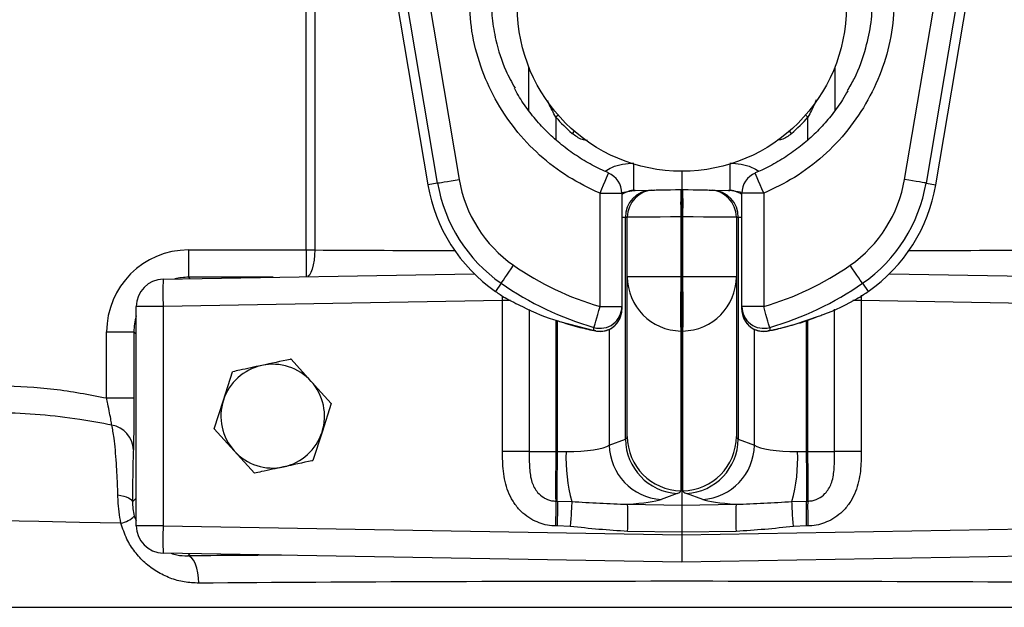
# Model space of a CAD drawing. Header units: millimetres. Extents: x 6921 to 13014, y 3949 to 15982.
# Tile 3 of 37: x 8953 to 9856, y 7274 to 7812. Entities that reach past the tile are written whole.
import ezdxf

# ---------------------------------------------------------------- set-up
doc = ezdxf.new("R2010")
doc.units = ezdxf.units.MM
doc.header["$LTSCALE"] = 5

msp = doc.modelspace()

# ---------------------------------------------------------------- linework, layer by layer
at = {"color": 7, "linetype": 'Continuous', "lineweight": 25}
for p, q in [((9211.23, 8346.95), (9327.43, 7660.46)), ((9211.24, 8346.95), (9327.45, 7660.46)), ((9793.02, 7660.46), (9909.23, 8346.95)), ((9793.04, 7660.46), (9909.24, 8346.95)), ((9215.96, 7600.73), (9215.96, 8111.1)), ((9223.75, 8111.1), (9223.75, 7600.73)), ((9336.4, 7661.97), (9300.63, 7873.28)), ((9320.34, 7876.62), (9356.11, 7665.31)), ((9764.36, 7665.31), (9800.13, 7876.62)), ((9819.84, 7873.28), (9784.07, 7661.97)), ((9420.12, 7728.27), (9420.12, 7767.94)), ((9700.35, 7767.94), (9700.35, 7728.14)), ((9560.23, 7672.8), (9560.23, 7656.05)), ((9336.4, 7661.97), (9327.45, 7660.46)), ((9784.07, 7661.97), (9793.02, 7660.46)), ((9327.43, 7660.46), (9327.45, 7660.46)), ((9517.44, 7655.3), (9532.24, 7655.56)), ((9559.36, 7656.03), (9560.23, 7656.05)), ((9560.23, 7656.05), (9560.23, 7631.05)), ((9560.23, 7656.05), (9561.11, 7656.03)), ((9588.23, 7655.56), (9603.03, 7655.3)), ((9793.02, 7660.46), (9793.04, 7660.46)), ((9485.23, 7652.63), (9505.23, 7652.63)), ((9485.23, 7548.95), (9485.23, 7652.63)), ((9505.23, 7652.63), (9505.23, 7548.95)), ((9635.23, 7652.63), (9615.23, 7652.63)), ((9615.23, 7548.95), (9615.23, 7652.63)), ((9635.23, 7652.63), (9635.23, 7548.95)), ((9508.53, 7427.41), (9508.53, 7630.56)), ((9510.23, 7576.24), (9510.23, 7630.61)), ((9560.23, 7631.05), (9559.36, 7631.03)), ((9559.36, 7631.03), (9559.36, 7576.24)), ((9561.11, 7631.03), (9560.23, 7631.05)), ((9560.23, 7631.05), (9560.23, 7576.23)), ((9561.11, 7576.24), (9561.11, 7631.03)), ((9610.23, 7630.61), (9610.23, 7576.24)), ((9611.94, 7630.56), (9611.94, 7427.41)), ((9108.04, 7600.73), (9108.04, 7575.74)), ((9108.04, 7600.73), (9215.96, 7600.73)), ((9215.96, 7600.73), (9223.75, 7600.73)), ((9084.8, 7573.97), (9369.93, 7578.95)), ((9559.36, 7576.24), (9510.23, 7576.24)), ((9510.23, 7429.97), (9510.23, 7576.24)), ((9559.36, 7576.24), (9560.23, 7576.23)), ((9560.23, 7576.23), (9561.11, 7576.24)), ((9560.23, 7576.23), (9560.23, 7526.49)), ((9610.23, 7576.24), (9561.11, 7576.24)), ((9610.23, 7576.24), (9610.23, 7429.97)), ((9750.54, 7578.95), (10035.67, 7573.97)), ((9394.62, 7570.25), (9389.44, 7562.79)), ((9725.85, 7570.25), (9731.03, 7562.79)), ((9395.85, 7554.41), (9084.8, 7548.98)), ((9395.85, 7416.24), (9395.85, 7554.41)), ((9399.48, 7556.16), (9398.21, 7556.92)), ((9722.26, 7556.92), (9720.99, 7556.16)), ((9724.62, 7554.41), (9724.62, 7416.24)), ((10035.67, 7548.98), (9724.62, 7554.41)), ((9060.23, 7348.11), (9060.23, 7548.98)), ((9084.8, 7548.98), (9060.23, 7548.98)), ((9084.8, 7548.98), (9084.8, 7348.11)), ((9485.23, 7548.95), (9505.23, 7548.95)), ((9505.23, 7548.95), (9505.23, 7546.19)), ((9635.23, 7548.95), (9615.23, 7548.95)), ((9615.23, 7546.19), (9615.23, 7548.95)), ((9481.35, 7526.57), (9479.74, 7526.97)), ((9560.23, 7526.49), (9559.36, 7526.51)), ((9559.36, 7526.51), (9559.36, 7380.23)), ((9561.11, 7526.51), (9560.23, 7526.49)), ((9560.23, 7526.49), (9560.23, 7367.09)), ((9561.11, 7380.23), (9561.11, 7526.51)), ((9033.05, 7465.18), (9033.05, 7525.74)), ((9033.05, 7525.74), (9058.05, 7525.74)), ((9058.05, 7525.74), (9058.05, 7465.18)), ((9060.23, 7523.55), (9058.05, 7525.74)), ((9220.46, 7480.42), (9202.05, 7500.75)), ((9140.02, 7463.11), (9148.43, 7489.22)), ((9238.86, 7460.08), (9220.46, 7480.42)), ((9033.05, 7465.18), (9058.05, 7465.18)), ((9131.61, 7437.01), (9140.02, 7463.11)), ((9238.86, 7460.08), (9230.45, 7433.98)), ((9131.61, 7437.01), (9150.01, 7416.67)), ((9230.45, 7433.98), (9222.04, 7407.88)), ((9493.72, 7422.07), (9508.53, 7427.41)), ((9611.94, 7427.41), (9626.75, 7422.07)), ((9150.01, 7416.67), (9168.42, 7396.34)), ((9420.26, 7416.24), (9395.85, 7416.24)), ((9420.26, 7416.24), (9444.68, 7416.24)), ((9444.68, 7416.24), (9446.3, 7416.21)), ((9446.3, 7416.21), (9454.13, 7416.11)), ((9666.34, 7416.11), (9674.17, 7416.21)), ((9674.17, 7416.21), (9675.79, 7416.24)), ((9675.79, 7416.24), (9700.21, 7416.24)), ((9724.62, 7416.24), (9700.21, 7416.24)), ((9056.71, 7370.01), (9060.23, 7373.54)), ((9555.95, 7377.67), (9541.15, 7372.33)), ((9579.32, 7372.33), (9564.51, 7377.67)), ((9444.57, 7370.8), (9446.09, 7370.78)), ((9446.09, 7370.78), (9459.31, 7370.41)), ((9510.53, 7367.88), (9560.23, 7367.09)), ((9560.23, 7367.09), (9609.94, 7367.88)), ((9560.23, 7367.09), (9560.23, 7342.23)), ((9661.16, 7370.41), (9674.38, 7370.78)), ((9674.38, 7370.78), (9675.89, 7370.8)), ((9058.38, 7357.06), (9060.23, 7352.93)), ((9084.8, 7348.11), (9060.23, 7348.11)), ((9084.8, 7348.11), (9560.23, 7339.81)), ((9445.99, 7348.06), (9444.47, 7348.08)), ((9457.99, 7347.56), (9445.99, 7348.06)), ((9560.23, 7339.81), (10035.67, 7348.11)), ((9674.48, 7348.06), (9662.48, 7347.56)), ((9676, 7348.08), (9674.48, 7348.06)), ((9560.23, 7342.23), (9510.53, 7343.01)), ((9609.94, 7343.01), (9560.23, 7342.23)), ((9560.23, 7342.23), (9560.23, 7339.81)), ((9560.23, 7339.81), (9560.23, 7314.82)), ((9560.23, 7314.82), (9084.8, 7323.12)), ((10035.67, 7323.12), (9560.23, 7314.82))]:
    msp.add_line(p, q, dxfattribs=at)
at = {"color": 8, "linetype": 'Continuous', "lineweight": 25}
for p, q in [((9444.68, 7722.31), (9444.68, 7701.8)), ((9675.79, 7701.42), (9675.79, 7722.31)), ((9505.08, 7653.39), (9516.12, 7655.28)), ((9615.55, 7653.36), (9604.35, 7655.28)), ((9508.53, 7630.56), (9505.23, 7630.5)), ((9615.23, 7630.5), (9611.94, 7630.56)), ((9215.96, 7600.73), (9215.96, 7576.26)), ((9108.04, 7575.74), (9109.37, 7574.4)), ((9185.67, 7575.74), (9108.04, 7575.74)), ((9395.85, 7554.41), (9395.79, 7558.49)), ((9403.23, 7554.41), (9395.85, 7554.41)), ((9724.62, 7554.41), (9716.84, 7554.41)), ((9420.26, 7546.35), (9420.26, 7416.24)), ((9700.21, 7416.24), (9700.21, 7546.53)), ((9444.68, 7536.59), (9444.68, 7416.24)), ((9446.3, 7416.21), (9446.3, 7535.94)), ((9674.17, 7535.95), (9674.17, 7416.21)), ((9675.79, 7416.24), (9675.79, 7536.53)), ((9448.23, 7535.37), (9479.74, 7526.97)), ((9493.72, 7528.08), (9493.72, 7422.07)), ((9626.75, 7422.07), (9626.75, 7528.08)), ((9640.73, 7526.97), (9639.12, 7526.57)), ((9109.37, 7322.69), (9107.3, 7320.62)), ((8480.23, 7273.55), (10640.23, 7273.55))]:
    msp.add_line(p, q, dxfattribs=at)
at = {"color": 8, "linetype": 'Continuous', "lineweight": 25, "flags": 128}
for points in [[(9446.84, 7724.21), (9446.74, 7724.11), (9444.68, 7722.31)], [(9675.79, 7722.31), (9673.73, 7724.11), (9673.63, 7724.21)], [(9461.55, 7709.58), (9461.46, 7709.48), (9459.67, 7707.4)], [(9660.79, 7707.39), (9659, 7709.47), (9658.91, 7709.57)], [(9485.23, 7652.63), (9486.89, 7656.6), (9488.47, 7660.38), (9489.89, 7663.8), (9491.1, 7666.69), (9492.04, 7668.93), (9492.65, 7670.41), (9492.93, 7671.06), (9492.94, 7671.09)], [(9635.23, 7652.63), (9633.58, 7656.6), (9632, 7660.38), (9630.58, 7663.8), (9629.37, 7666.69), (9628.43, 7668.93), (9627.81, 7670.41), (9627.54, 7671.06), (9627.53, 7671.09)], [(9223.75, 7600.73), (9223.58, 7595.9), (9223.12, 7591.26), (9222.39, 7586.97), (9221.42, 7583.2), (9220.25, 7580.09), (9218.91, 7577.76), (9217.47, 7576.29)], [(9046.13, 7350.61), (9008.02, 7351.33), (8970.81, 7352.04), (8934.58, 7352.73)]]:
    msp.add_lwpolyline(points, dxfattribs=at)
at = {"color": 7, "linetype": 'Continuous', "lineweight": 25, "flags": 128}
for points in [[(9336.4, 7661.97), (9336.89, 7662.06), (9338.09, 7662.26), (9339.95, 7662.57), (9342.41, 7662.99), (9345.37, 7663.49), (9348.72, 7664.06), (9352.34, 7664.67), (9356.11, 7665.31)], [(9784.07, 7661.97), (9783.58, 7662.06), (9782.38, 7662.26), (9780.52, 7662.57), (9778.06, 7662.99), (9775.1, 7663.49), (9771.75, 7664.06), (9768.13, 7664.67), (9764.36, 7665.31)], [(9516.12, 7655.28), (9516.59, 7655.28), (9517.03, 7655.29), (9517.44, 7655.3)], [(9532.24, 7655.56), (9533.66, 7655.58), (9534.51, 7655.6), (9534.8, 7655.6)], [(9534.8, 7655.6), (9535.27, 7655.61), (9536.66, 7655.63), (9538.92, 7655.67), (9541.97, 7655.73), (9545.68, 7655.79), (9549.93, 7655.87), (9554.55, 7655.95), (9559.36, 7656.03)], [(9561.11, 7656.03), (9565.92, 7655.95), (9570.54, 7655.87), (9574.79, 7655.79), (9578.5, 7655.73), (9581.55, 7655.67), (9583.81, 7655.63), (9585.2, 7655.61), (9585.67, 7655.6)], [(9585.67, 7655.6), (9585.96, 7655.6), (9586.81, 7655.58), (9588.23, 7655.56)], [(9603.03, 7655.3), (9603.44, 7655.29), (9603.88, 7655.28), (9604.35, 7655.28)], [(9510.23, 7630.61), (9510.04, 7630.6), (9509.48, 7630.59), (9508.53, 7630.56)], [(9559.36, 7631.03), (9549.73, 7630.95), (9540.5, 7630.87), (9532, 7630.8), (9524.57, 7630.73), (9518.48, 7630.68), (9513.96, 7630.64), (9511.17, 7630.61), (9510.23, 7630.61)], [(9610.23, 7630.61), (9609.3, 7630.61), (9606.51, 7630.64), (9601.99, 7630.68), (9595.9, 7630.73), (9588.47, 7630.8), (9579.97, 7630.87), (9570.74, 7630.95), (9561.11, 7631.03)], [(9611.94, 7630.56), (9610.99, 7630.59), (9610.43, 7630.6), (9610.23, 7630.61)], [(9394.62, 7570.25), (9394.9, 7570.66), (9395.6, 7571.66), (9396.68, 7573.21), (9398.1, 7575.25), (9399.81, 7577.72), (9401.75, 7580.51), (9403.85, 7583.53), (9406.03, 7586.66)], [(9725.85, 7570.25), (9725.57, 7570.66), (9724.87, 7571.66), (9723.79, 7573.21), (9722.37, 7575.25), (9720.66, 7577.72), (9718.72, 7580.51), (9716.62, 7583.53), (9714.44, 7586.66)], [(9559.36, 7576.24), (9559.23, 7567.11), (9559.14, 7558.29), (9559.08, 7550.07), (9559.06, 7542.73), (9559.08, 7536.51), (9559.14, 7531.64), (9559.23, 7528.27), (9559.36, 7526.51)], [(9561.11, 7526.51), (9561.24, 7528.27), (9561.33, 7531.64), (9561.39, 7536.51), (9561.41, 7542.73), (9561.39, 7550.07), (9561.33, 7558.29), (9561.24, 7567.11), (9561.11, 7576.24)], [(9479.69, 7529.75), (9479.83, 7530.23), (9480.16, 7531.4), (9480.69, 7533.21), (9481.38, 7535.61), (9482.21, 7538.49), (9483.16, 7541.76), (9484.18, 7545.29), (9485.23, 7548.95)], [(9640.78, 7529.75), (9640.64, 7530.23), (9640.31, 7531.4), (9639.78, 7533.21), (9639.09, 7535.61), (9638.26, 7538.49), (9637.31, 7541.76), (9636.29, 7545.29), (9635.23, 7548.95)], [(9479.74, 7526.97), (9479.71, 7528.43), (9479.69, 7529.75)], [(9640.78, 7529.75), (9640.75, 7528.29), (9640.73, 7526.97)], [(9446.09, 7370.78), (9446.04, 7374.2), (9446.01, 7378.48), (9446, 7383.52), (9446.01, 7389.22), (9446.05, 7395.48), (9446.11, 7402.15), (9446.2, 7409.11), (9446.3, 7416.21)], [(9674.17, 7416.21), (9674.27, 7409.11), (9674.36, 7402.15), (9674.42, 7395.48), (9674.46, 7389.22), (9674.47, 7383.52), (9674.46, 7378.48), (9674.43, 7374.2), (9674.38, 7370.78)], [(9043.33, 7376.47), (9046.18, 7375.94), (9048.77, 7375.3), (9051.06, 7374.58), (9053, 7373.76), (9054.56, 7372.89), (9055.71, 7371.96), (9056.43, 7370.99), (9056.71, 7370.01)], [(9444.57, 7370.8), (9444.6, 7369.09), (9444.62, 7366.95), (9444.62, 7364.43), (9444.61, 7361.58), (9444.6, 7358.45), (9444.56, 7355.11), (9444.52, 7351.63), (9444.47, 7348.08)], [(9446.09, 7370.78), (9446.12, 7369.07), (9446.14, 7366.93), (9446.14, 7364.41), (9446.13, 7361.55), (9446.11, 7358.43), (9446.08, 7355.09), (9446.04, 7351.61), (9445.99, 7348.06)], [(9459.31, 7370.41), (9459.25, 7368.72), (9459.16, 7366.6), (9459.03, 7364.08), (9458.87, 7361.21), (9458.68, 7358.05), (9458.47, 7354.68), (9458.24, 7351.15), (9457.99, 7347.56)], [(9662.48, 7347.56), (9662.23, 7351.15), (9662, 7354.68), (9661.79, 7358.05), (9661.6, 7361.21), (9661.44, 7364.08), (9661.31, 7366.6), (9661.22, 7368.72), (9661.16, 7370.41)], [(9674.48, 7348.06), (9674.43, 7351.61), (9674.39, 7355.09), (9674.36, 7358.43), (9674.34, 7361.55), (9674.33, 7364.41), (9674.33, 7366.93), (9674.35, 7369.07), (9674.38, 7370.78)], [(9676, 7348.08), (9675.95, 7351.63), (9675.91, 7355.11), (9675.87, 7358.45), (9675.86, 7361.58), (9675.85, 7364.43), (9675.85, 7366.95), (9675.87, 7369.09), (9675.89, 7370.8)], [(9117.55, 7295.63), (9117.33, 7300.45), (9116.72, 7305.1), (9115.77, 7309.39), (9114.49, 7313.16), (9112.95, 7316.27), (9111.19, 7318.61), (9109.28, 7320.07), (9107.3, 7320.62)]]:
    msp.add_lwpolyline(points, dxfattribs=at)
at = {"color": 7, "linetype": 'Continuous', "lineweight": 25}
msp.add_circle((9560.23, 7823.55), 150.75, dxfattribs=at)
for centre, radius, start, end in [((9485.23, 7652.63), 20, 0, 67.3483), ((9635.23, 7652.63), 20, 112.6517, 180), ((9474.63, 7685.37), 140.2, 189.60782, 235.20069), ((9474.63, 7685.37), 120.21, 189.60782, 235.20069), ((9645.84, 7685.37), 120.21, 304.79931, 350.39218), ((9645.84, 7685.37), 140.2, 304.79931, 350.39218), ((9474.63, 7685.37), 149.29, 189.60782, 235.20069), ((9474.63, 7685.37), 149.28, 189.60782, 235.20069), ((9533.1, 7631), 24.57, 91.98918, 181.0322), ((9535.23, 7630.61), 25, 91, 180), ((9917.56, 7643.53), 358.42, 178.00166, 181.99834), ((9202.91, 7643.53), 358.42, 358.00166, 1.99834), ((9585.23, 7630.61), 25, 0, 89), ((9587.37, 7631), 24.57, 358.9678, 88.01082), ((9645.84, 7685.37), 149.28, 304.79931, 350.39218), ((9645.84, 7685.37), 149.29, 304.79931, 350.39218), ((9560.23, 7808.55), 270.21, 235.20069, 253.88525), ((9560.23, 7808.55), 270.21, 286.11475, 304.79931), ((9085.23, 7548.98), 25, 91, 180), ((9442.97, 7561.48), 358.39, 178.0015, 181.9985), ((9560.1, 7576.37), 49.87, 180.14253, 269.15008), ((9560.37, 7576.37), 49.87, 270.84992, 359.85747), ((9560.23, 7808.55), 299.29, 235.20069, 237.22125), ((9560.23, 7808.55), 299.28, 235.20069, 237.22125), ((9560.23, 7808.55), 290.2, 235.20069, 253.88525), ((9560.23, 7808.55), 290.2, 286.11475, 304.79931), ((9560.23, 7808.55), 299.28, 302.77875, 304.79931), ((9560.23, 7808.55), 299.29, 302.77875, 304.79931), ((9409.03, 7573.73), 20, 237.22125, 241.46892), ((9711.44, 7573.73), 20, 298.53108, 302.77875), ((9485.24, 7548.96), 20, 253.88498, 359.9734), ((9485.24, 7546.2), 20, 254.04569, 359.97355), ((9485.23, 7546.19), 20, 258.78989, 0), ((9635.23, 7548.96), 20, 180.0266, 286.11502), ((9635.23, 7546.19), 20, 180, 281.21011), ((9635.23, 7546.2), 20, 180.02645, 285.95431), ((9185.23, 7448.55), 47.5, 102.14204, 162.14204), ((9185.23, 7448.55), 47.5, 42.14204, 102.14204), ((9185.23, 7448.55), 47.5, 342.14204, 42.14204), ((9185.23, 7448.55), 47.5, 162.14204, 222.14204), ((9033.73, 7416.95), 23.79, 2.20948, 80.11383), ((9185.23, 7448.55), 47.5, 282.14204, 342.14204), ((9559.09, 7428.14), 50.57, 180.83027, 266.4411), ((9560.1, 7430.09), 49.87, 180.14322, 269.14871), ((9560.37, 7430.09), 49.87, 270.85129, 359.85678), ((9561.38, 7428.14), 50.57, 273.5589, 359.16973), ((9544.29, 7422.8), 50.57, 180.83027, 266.4411), ((9576.18, 7422.8), 50.57, 273.5589, 359.16973), ((9185.23, 7448.55), 47.5, 222.14204, 282.14204), ((9606.87, 7410.29), 152.85, 177.82053, 195.12684), ((9513.6, 7410.29), 152.85, 344.87316, 2.17947), ((9065.07, 7355.44), 445.64, 358.40105, 1.59895), ((10055.4, 7355.44), 445.64, 178.40105, 181.59895), ((9041.97, 7373.33), 23.1, 280.36696, 315.23862), ((9085.23, 7348.11), 25, 180, 269), ((9442.93, 7335.62), 358.35, 178.00134, 181.99866)]:
    msp.add_arc(centre, radius, start, end, dxfattribs=at)
at = {"color": 8, "linetype": 'Continuous', "lineweight": 25}
for centre, radius, start, end in [((9166.52, 7667.55), 349.82, 357.98894, 1.93918), ((9953.95, 7667.55), 349.82, 178.06082, 182.01106), ((9517.87, 7631.77), 23.54, 91.06583, 122.48136), ((9602.6, 7631.77), 23.54, 57.51864, 88.93417)]:
    msp.add_arc(centre, radius, start, end, dxfattribs=at)
at = {"color": 7, "linetype": 'Continuous', "lineweight": 25}
for centre, major_axis, ratio, start_param, end_param in [((9560.26, 7823.55), (153.65, 0), 0.999999, 3.860926, 3.998616), ((9560.21, 7823.55), (153.65, 0), 0.999999, 5.426068, 5.563852), ((9108.06, 7525.72), (53.05, -53.05), 0.999695, 2.356347, 3.926839), ((9460.23, 7431.72), (50, -1.83), 0.2023, 6.028788, 6.290587), ((9660.23, 7431.72), (50, 1.83), 0.2023, 3.134191, 3.39599), ((9445.43, 7426.39), (50, -1.83), 0.2023, 4.894663, 6.028788), ((9675.04, 7426.39), (50, 1.83), 0.2023, 3.39599, 4.530115), ((9445.12, 7416.25), (0.39, 50), 0.008725, 1.571003, 2.71146), ((9675.35, 7416.25), (-0.39, 50), 0.008725, 3.571725, 4.712183), ((9459.36, 7381.98), (100, -1.77), 0.101248, 6.023181, 6.28498), ((9661.11, 7381.98), (100, 1.77), 0.101248, 3.139798, 3.401597), ((9444.56, 7376.65), (100, -1.77), 0.101248, 5.434655, 6.023181), ((9675.91, 7376.65), (100, 1.77), 0.101248, 3.401597, 3.990123), ((9560.23, 7278.03), (1080, 0), 0.017859, 1.14846, 1.993133)]:
    msp.add_ellipse(centre, major_axis=major_axis, ratio=ratio, start_param=start_param, end_param=end_param, dxfattribs=at)
at = {"color": 8, "linetype": 'Continuous', "lineweight": 25}
for centre, major_axis, ratio, start_param, end_param in [((9560.23, 7619.06), (1080, 0), 0.017859, 4.395554, 4.518427), ((9560.23, 7619.06), (1080, 0), 0.017859, 4.906351, 5.029224), ((9108.06, 7525.72), (35.38, -35.38), 0.999391, 2.356347, 2.607913), ((9108.06, 7525.72), (35.38, -35.38), 0.999391, 3.629702, 3.926839), ((9560.23, 7303.03), (1105, 0), 0.017455, 1.909239, 1.993133)]:
    msp.add_ellipse(centre, major_axis=major_axis, ratio=ratio, start_param=start_param, end_param=end_param, dxfattribs=at)
at = {"color": 7, "linetype": 'Continuous', "lineweight": 25}
for points, knots in [([(9485.23, 7652.63), (9475.33, 7657.36), (9455.51, 7666.81), (9429.29, 7687.01), (9406.71, 7711.04), (9388.41, 7738.56), (9375.17, 7768.79), (9366.77, 7800.54), (9365.74, 7822.22), (9365.23, 7832.92)], [0, 0, 0, 0, 0.143317, 0.286635, 0.429944, 0.573253, 0.716721, 0.860191, 1, 1, 1, 1]), ([(9385.23, 7832.92), (9385.45, 7826.23), (9385.88, 7812.78), (9390.08, 7789.94), (9396.57, 7768.03), (9404.33, 7754.14), (9407.33, 7748.77)], [0, 0, 0, 0, 0.227645, 0.458297, 0.790588, 1, 1, 1, 1]), ([(9755.23, 7832.92), (9754.69, 7821.92), (9753.59, 7799.94), (9745.04, 7767.87), (9731.53, 7737.7), (9713.13, 7710.16), (9690.29, 7686.27), (9664.29, 7666.39), (9644.79, 7657.16), (9635.23, 7652.63)], [0, 0, 0, 0, 0.143689, 0.287377, 0.431071, 0.574765, 0.718349, 0.861933, 1, 1, 1, 1]), ([(9712, 7746.69), (9714.23, 7750.36), (9721.65, 7762.58), (9728.76, 7783.75), (9734.32, 7809.04), (9734.93, 7824.91), (9735.23, 7832.92)], [0, 0, 0, 0, 0.14241, 0.47385, 0.734517, 1, 1, 1, 1]), ([(9493.04, 7671.3), (9488, 7673.59), (9477.85, 7678.19), (9463.49, 7686.88), (9449.89, 7696.81), (9437.33, 7707.99), (9425.91, 7720.21), (9415.96, 7733.43), (9409.65, 7742.93), (9407.09, 7748.18), (9406.92, 7748.52)], [0, 0, 0, 0, 0.140897, 0.283485, 0.426487, 0.569149, 0.710912, 0.851391, 0.990356, 1, 1, 1, 1]), ([(9712.24, 7746.51), (9710.73, 7743.76), (9706.55, 7736.2), (9698.24, 7724.76), (9687.51, 7712.27), (9675.56, 7700.85), (9662.5, 7690.48), (9648.41, 7681.42), (9636.65, 7675), (9629.43, 7672.15), (9627.43, 7671.35)], [0, 0, 0, 0, 0.081579, 0.224362, 0.366142, 0.508909, 0.653166, 0.798396, 0.944007, 1, 1, 1, 1]), ([(9398.21, 7556.92), (9403.49, 7554.18), (9419.55, 7545.83), (9436.25, 7538.53), (9447.73, 7535.5), (9448.23, 7535.37)], [0, 0, 0, 0, 0.318953, 0.970122, 1, 1, 1, 1]), ([(9685.51, 7540.19), (9686.91, 7540.64), (9699.27, 7544.62), (9711.45, 7551.14), (9722.26, 7556.92)], [0, 0, 0, 0, 0.112541, 1, 1, 1, 1]), ([(9655.58, 7530.49), (9660.65, 7531.79), (9670.18, 7534.25), (9679.65, 7537.83), (9684.08, 7539.51)], [0, 0, 0, 0, 0.531649, 1, 1, 1, 1]), ([(9449.72, 7534.81), (9455.39, 7533.06), (9465.91, 7529.81), (9476.48, 7527.6), (9481.35, 7526.57)], [0, 0, 0, 0, 0.53904, 1, 1, 1, 1]), ([(9639.12, 7526.57), (9642.89, 7527.32), (9648.39, 7528.41), (9653.86, 7529.99), (9655.58, 7530.49)], [0, 0, 0, 0, 0.685751, 1, 1, 1, 1]), ([(9202.05, 7500.75), (9201.79, 7500.69), (9192.95, 7498.79), (9183.96, 7496.86), (9175.24, 7494.98)], [0, 0, 0, 0, 0.029873, 1, 1, 1, 1]), ([(9175.24, 7494.98), (9168.48, 7493.53), (9159.49, 7491.59), (9150.63, 7489.69), (9148.43, 7489.22)], [0, 0, 0, 0, 0.751884, 1, 1, 1, 1]), ([(8936, 7476.72), (8952.23, 7475.98), (8984.86, 7474.49), (9016.93, 7468.29), (9033.05, 7465.18)], [0, 0, 0, 0, 0.497555, 1, 1, 1, 1]), ([(9037.81, 7440.39), (9037.58, 7441.77), (9037.11, 7444.54), (9035.75, 7451.54), (9034.34, 7458.66), (9033.4, 7463.4), (9033.05, 7465.18)], [0, 0, 0, 0, 0.268911, 0.537034, 0.825158, 1, 1, 1, 1]), ([(9058.05, 7465.18), (9058.04, 7459.33), (9058.02, 7447.61), (9057.86, 7432.14), (9057.67, 7422.46), (9057.54, 7418.93), (9057.5, 7417.86)], [0, 0, 0, 0, 0.29247, 0.585046, 0.87428, 1, 1, 1, 1]), ([(9037.81, 7440.39), (9028.02, 7442.18), (9006.26, 7446.17), (8972.14, 7450.28), (8947.77, 7451.24), (8935.56, 7451.72)], [0, 0, 0, 0, 0.2897118, 0.6441344, 1, 1, 1, 1]), ([(9043.33, 7376.47), (9043.17, 7381.48), (9042.84, 7391.64), (9042.03, 7405.46), (9041.02, 7417.89), (9039.64, 7430.45), (9038.5, 7436.67), (9037.81, 7440.39)], [0, 0, 0, 0, 0.178815, 0.36279, 0.542668, 0.727123, 1, 1, 1, 1]), ([(9057.5, 7417.86), (9057.43, 7415.89), (9057.28, 7411.89), (9057.08, 7403.4), (9056.91, 7393.07), (9056.78, 7381.83), (9056.73, 7373.65), (9056.71, 7370.01)], [0, 0, 0, 0, 0.204147, 0.4138, 0.618127, 0.82978, 1, 1, 1, 1]), ([(9444.47, 7348.08), (9443.31, 7348.13), (9436.87, 7348.39), (9427.57, 7351.01), (9417.92, 7356.78), (9411, 7362.9), (9405.23, 7370.51), (9399.36, 7382.17), (9396.07, 7397.79), (9395.92, 7410.24), (9395.85, 7416.24)], [0, 0, 0, 0, 0.036932, 0.205772, 0.300003, 0.394271, 0.498515, 0.602864, 0.808672, 1, 1, 1, 1]), ([(9420.26, 7416.24), (9420.28, 7411.1), (9420.32, 7401.58), (9421.96, 7388.77), (9426.85, 7379.26), (9432.02, 7374.83), (9437, 7372.08), (9440.76, 7370.95), (9444, 7370.82), (9444.57, 7370.8)], [0, 0, 0, 0, 0.264574, 0.490151, 0.677458, 0.804539, 0.83375, 0.970254, 1, 1, 1, 1]), ([(9675.89, 7370.8), (9676.47, 7370.82), (9679.71, 7370.95), (9685.41, 7372.65), (9690.06, 7376.11), (9694.53, 7381.03), (9698.52, 7388.78), (9700.15, 7401.57), (9700.19, 7411.1), (9700.21, 7416.24)], [0, 0, 0, 0, 0.029748, 0.166261, 0.297096, 0.322495, 0.509815, 0.735408, 1, 1, 1, 1]), ([(9724.62, 7416.24), (9724.55, 7410.24), (9724.4, 7397.79), (9721.11, 7382.17), (9715.24, 7370.51), (9709.47, 7362.9), (9702.55, 7356.78), (9692.9, 7351.01), (9683.6, 7348.39), (9677.16, 7348.13), (9676, 7348.08)], [0, 0, 0, 0, 0.191328, 0.397136, 0.501485, 0.605729, 0.699997, 0.794228, 0.963068, 1, 1, 1, 1]), ([(9195.23, 7402.11), (9188.46, 7400.65), (9179.47, 7398.72), (9170.61, 7396.81), (9168.42, 7396.34)], [0, 0, 0, 0, 0.751883, 1, 1, 1, 1]), ([(9222.04, 7407.88), (9221.77, 7407.82), (9212.94, 7405.92), (9203.95, 7403.98), (9195.23, 7402.11)], [0, 0, 0, 0, 0.029874, 1, 1, 1, 1]), ([(9046.13, 7350.61), (9045.54, 7354.03), (9044.33, 7360.97), (9043.57, 7369.7), (9043.39, 7374.81), (9043.33, 7376.47)], [0, 0, 0, 0, 0.396217, 0.804134, 1, 1, 1, 1]), ([(9056.71, 7370.01), (9056.75, 7367.96), (9056.84, 7363.73), (9057.85, 7359.33), (9058.38, 7357.06)], [0, 0, 0, 0, 0.485207, 1, 1, 1, 1]), ([(9459.31, 7370.41), (9467.89, 7369.87), (9485.08, 7368.79), (9502.03, 7368.18), (9510.53, 7367.88)], [0, 0, 0, 0, 0.498694, 1, 1, 1, 1]), ([(9609.94, 7367.88), (9618.4, 7368.18), (9635.35, 7368.79), (9652.54, 7369.86), (9661.16, 7370.41)], [0, 0, 0, 0, 0.499067, 1, 1, 1, 1]), ([(9117.55, 7295.63), (9113.07, 7295.83), (9104.1, 7296.25), (9091.09, 7299.95), (9078.9, 7305.89), (9067.95, 7314), (9058.7, 7324.11), (9050.89, 7336.19), (9047.77, 7345.64), (9046.13, 7350.61)], [0, 0, 0, 0, 0.142553, 0.285106, 0.427832, 0.570504, 0.708787, 0.84697, 1, 1, 1, 1]), ([(9510.53, 7343.01), (9501.77, 7343.58), (9484.22, 7344.73), (9466.74, 7346.61), (9457.99, 7347.56)], [0, 0, 0, 0, 0.499503, 1, 1, 1, 1]), ([(9662.48, 7347.56), (9653.74, 7346.61), (9636.25, 7344.73), (9618.71, 7343.58), (9609.94, 7343.01)], [0, 0, 0, 0, 0.50012, 1, 1, 1, 1]), ([(9092.16, 7322.99), (9093.86, 7322.43), (9098.75, 7320.82), (9103.92, 7320.7), (9107.3, 7320.62)], [0, 0, 0, 0, 0.3464666, 1, 1, 1, 1])]:
    msp.add_open_spline(points, degree=3, knots=knots, dxfattribs=at)
at = {"color": 8, "linetype": 'Continuous', "lineweight": 25}
for points, knots in [([(9444.68, 7722.31), (9442.44, 7726.48), (9439.73, 7731.53), (9437.62, 7736.76), (9437.25, 7737.68)], [0, 0, 0, 0, 0.824571, 1, 1, 1, 1]), ([(9683.44, 7738.19), (9682.98, 7737.08), (9680.8, 7731.67), (9678, 7726.45), (9675.79, 7722.31)], [0, 0, 0, 0, 0.207009, 1, 1, 1, 1]), ([(9473.71, 7700.99), (9472.12, 7701.2), (9466.9, 7701.91), (9462.64, 7705.15), (9459.67, 7707.4)], [0, 0, 0, 0, 0.303979, 1, 1, 1, 1]), ([(9660.79, 7707.39), (9660.68, 7707.3), (9657.96, 7704.97), (9653.68, 7702.04), (9648.93, 7701.35), (9647.59, 7701.15)], [0, 0, 0, 0, 0.029551, 0.725967, 1, 1, 1, 1]), ([(9489.82, 7672.84), (9491.87, 7674.1), (9496.84, 7677.17), (9505.92, 7679.46), (9512.72, 7680), (9516.12, 7680.27)], [0, 0, 0, 0, 0.259985, 0.630111, 1, 1, 1, 1]), ([(9604.35, 7680.27), (9607.75, 7680), (9614.55, 7679.46), (9623.7, 7677.14), (9628.72, 7674.04), (9630.83, 7672.74)], [0, 0, 0, 0, 0.367214, 0.734664, 1, 1, 1, 1]), ([(9724.65, 7559.45), (9724.64, 7558.88), (9724.6, 7557.26), (9724.61, 7555.53), (9724.62, 7554.41)], [0, 0, 0, 0, 0.352904, 1, 1, 1, 1]), ([(9640.73, 7526.97), (9646.12, 7528.14), (9661.11, 7531.4), (9675.99, 7536.76), (9685.51, 7540.19)], [0, 0, 0, 0, 0.359468, 1, 1, 1, 1])]:
    msp.add_open_spline(points, degree=3, knots=knots, dxfattribs=at)

doc.saveas('drawing.dxf')
